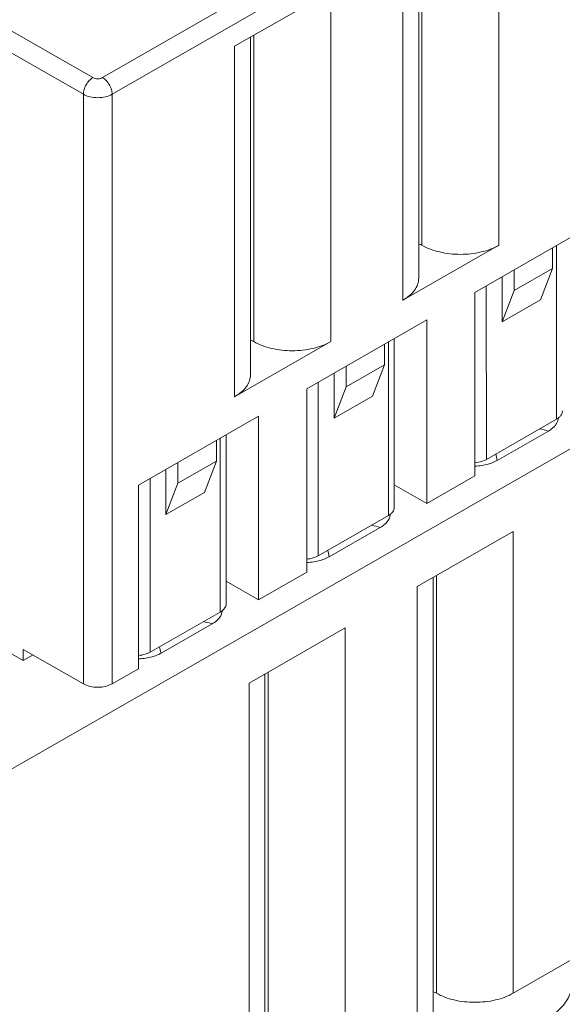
# Model space of a CAD drawing. Header units: centimetres. Extents: x -24.5 to 49.7, y -16.6 to 18.4.
# Tile 119 of 248: x -9.727 to -9.166, y -8.388 to -7.369. Entities that reach past the tile are written whole.
import ezdxf

# ---------------------------------------------------------------- set-up
doc = ezdxf.new("R2010")
doc.units = ezdxf.units.CM
doc.header["$MEASUREMENT"] = 0
doc.layers.add('layer 1', color=7, linetype='Continuous')

msp = doc.modelspace()

# ---------------------------------------------------------------- linework, layer by layer
at = {"layer": 'layer 1', "color": 1, "lineweight": 0}
msp.add_open_spline([(24.98821, 18.39808), (24.98821, 18.39808), (24.98821, -16.60193), (24.98821, -16.60193), (24.98821, -16.60193), (-24.51772, -16.60193), (-24.51772, -16.60193), (-24.51772, -16.60193), (-24.51772, 18.39808), (-24.51772, 18.39808), (-24.51772, 18.39808), (24.98821, 18.39808), (24.98821, 18.39808)], degree=3, knots=[0, 0, 0, 0, 0.25, 0.25, 0.25, 0.5, 0.5, 0.5, 0.75, 0.75, 0.75, 1, 1, 1, 1], dxfattribs=at)
at = {"layer": 'layer 1', "color": 5, "lineweight": 0}
msp.add_open_spline([(-23.26688, 17.18067), (-23.26688, 17.18067), (-23.26688, -15.60944), (-23.26688, -15.60944), (-23.26688, -15.60944), (23.98644, -15.60944), (23.98644, -15.60944)], degree=3, knots=[0, 0, 0, 0, 0.5, 0.5, 0.5, 1, 1, 1, 1], dxfattribs=at)
at = {"layer": 'layer 1', "lineweight": 9}
for points in [[(-9.64136, -7.42884), (-9.64136, -7.42884), (-7.89728, -6.42848), (-7.89728, -6.42848)], [(-7.88734, -6.44569), (-7.88734, -6.44569), (-9.63142, -7.44605), (-9.63142, -7.44605)], [(-7.69356, -6.97331), (-7.69356, -6.97331), (-9.79539, -8.17887), (-9.79539, -8.17887)], [(-9.23142, -7.23965), (-9.23142, -7.23965), (-9.23142, -7.60229), (-9.23142, -7.60229)], [(-9.31093, -7.28525), (-9.31093, -7.28525), (-9.31093, -7.60229), (-9.31093, -7.60229)], [(-9.31433, -7.2872), (-9.31433, -7.2872), (-9.31433, -7.63649), (-9.31433, -7.63649)], [(-9.3308, -7.65929), (-9.3308, -7.65929), (-9.3308, -7.29665), (-9.3308, -7.29665)], [(-9.86372, -7.307), (-9.86372, -7.307), (-9.65129, -7.42884), (-9.65129, -7.42884)], [(-9.66123, -7.44605), (-9.66123, -7.44605), (-9.87003, -7.32629), (-9.87003, -7.32629)], [(-9.40533, -7.3394), (-9.40533, -7.3394), (-9.50471, -7.3964), (-9.50471, -7.3964)], [(-9.40533, -7.3394), (-9.40533, -7.3394), (-9.40533, -7.70204), (-9.40533, -7.70204)], [(-9.48825, -7.38696), (-9.48825, -7.38696), (-9.48825, -7.73624), (-9.48825, -7.73624)], [(-9.48484, -7.385), (-9.48484, -7.385), (-9.48484, -7.70204), (-9.48484, -7.70204)], [(-9.50471, -7.75904), (-9.50471, -7.75904), (-9.50471, -7.3964), (-9.50471, -7.3964)], [(-9.66123, -8.05621), (-9.66123, -8.05621), (-9.66123, -7.44605), (-9.66123, -7.44605)], [(-9.63142, -7.44605), (-9.63142, -7.44605), (-9.63142, -8.05621), (-9.63142, -8.05621)], [(-9.13204, -7.57983), (-9.13204, -7.57983), (-9.25627, -7.65108), (-9.25627, -7.65108)], [(-9.3308, -7.65929), (-9.3308, -7.65929), (-9.23142, -7.60229), (-9.23142, -7.60229)], [(-9.17577, -7.62622), (-9.17577, -7.62622), (-9.17577, -7.60491), (-9.17577, -7.60491)], [(-9.17178, -7.78236), (-9.17178, -7.78236), (-9.17178, -7.60261), (-9.17178, -7.60261)], [(-9.21553, -7.64902), (-9.21553, -7.64902), (-9.17577, -7.62622), (-9.17577, -7.62622)], [(-9.21553, -7.6277), (-9.21553, -7.6277), (-9.21553, -7.64902), (-9.21553, -7.64902)], [(-9.1882, -7.65864), (-9.1882, -7.65864), (-9.17577, -7.62622), (-9.17577, -7.62622)], [(-15.1136, -11.88825), (-15.1136, -11.88825), (-7.7056, -7.63919), (-7.7056, -7.63919)], [(-9.22794, -7.63483), (-9.22794, -7.63483), (-9.22794, -7.68143), (-9.22794, -7.68143)], [(-7.69027, -7.64798), (-7.69027, -7.64798), (-15.09828, -11.89705), (-15.09828, -11.89705)], [(-9.25627, -7.65108), (-9.25627, -7.65108), (-9.25627, -7.84103), (-9.25627, -7.84103)], [(-9.24436, -7.64425), (-9.24436, -7.64425), (-9.24432, -7.82398), (-9.24432, -7.82398)], [(-9.21553, -7.64902), (-9.21553, -7.64902), (-9.22794, -7.68143), (-9.22794, -7.68143)], [(-9.22794, -7.68143), (-9.22794, -7.68143), (-9.1882, -7.65864), (-9.1882, -7.65864)], [(-9.30596, -7.67958), (-9.30596, -7.67958), (-9.43018, -7.75083), (-9.43018, -7.75083)], [(-9.30596, -7.86953), (-9.30596, -7.86953), (-9.30596, -7.67958), (-9.30596, -7.67958)], [(-15.01708, -11.94361), (-15.01708, -11.94361), (-7.61107, -7.6957), (-7.61107, -7.6957)], [(-9.50471, -7.75904), (-9.50471, -7.75904), (-9.40533, -7.70204), (-9.40533, -7.70204)], [(-9.34568, -7.88212), (-9.34568, -7.88212), (-9.34568, -7.70237), (-9.34568, -7.70237)], [(-9.33955, -7.87359), (-9.33955, -7.87359), (-9.33955, -7.69885), (-9.33955, -7.69885)], [(-9.34969, -7.72597), (-9.34969, -7.72597), (-9.34969, -7.70466), (-9.34969, -7.70466)], [(-9.40186, -7.73459), (-9.40186, -7.73459), (-9.40186, -7.78118), (-9.40186, -7.78118)], [(-9.38943, -7.74877), (-9.38943, -7.74877), (-9.34969, -7.72597), (-9.34969, -7.72597)], [(-9.38943, -7.72746), (-9.38943, -7.72746), (-9.38943, -7.74877), (-9.38943, -7.74877)], [(-9.3621, -7.75839), (-9.3621, -7.75839), (-9.34969, -7.72597), (-9.34969, -7.72597)], [(-9.41827, -7.744), (-9.41827, -7.744), (-9.41824, -7.92373), (-9.41824, -7.92373)], [(-7.57273, -7.75186), (-7.57273, -7.75186), (-14.96955, -11.9945), (-14.96955, -11.9945)], [(-9.43018, -7.75083), (-9.43018, -7.75083), (-9.43018, -7.94078), (-9.43018, -7.94078)], [(-9.38943, -7.74877), (-9.38943, -7.74877), (-9.40186, -7.78118), (-9.40186, -7.78118)], [(-9.40186, -7.78118), (-9.40186, -7.78118), (-9.3621, -7.75839), (-9.3621, -7.75839)], [(-9.47987, -7.77933), (-9.47987, -7.77933), (-9.60409, -7.85058), (-9.60409, -7.85058)], [(-9.47987, -7.96928), (-9.47987, -7.96928), (-9.47987, -7.77933), (-9.47987, -7.77933)], [(-9.24432, -7.82398), (-9.24432, -7.82398), (-9.17182, -7.78239), (-9.17182, -7.78239)], [(-9.1801, -7.7946), (-9.1801, -7.7946), (-9.23307, -7.82499), (-9.23307, -7.82499)], [(-9.1801, -7.7946), (-9.1831, -7.79377), (-9.18612, -7.79297), (-9.18916, -7.79221)], [(-9.52359, -7.82573), (-9.52359, -7.82573), (-9.52359, -7.80441), (-9.52359, -7.80441)], [(-9.51959, -7.98187), (-9.51959, -7.98187), (-9.51959, -7.80212), (-9.51959, -7.80212)], [(-9.51347, -7.97334), (-9.51347, -7.97334), (-9.51347, -7.7986), (-9.51347, -7.7986)], [(-9.56334, -7.84852), (-9.56334, -7.84852), (-9.52359, -7.82573), (-9.52359, -7.82573)], [(-9.53602, -7.85814), (-9.53602, -7.85814), (-9.52359, -7.82573), (-9.52359, -7.82573)], [(-9.23307, -7.82499), (-9.23356, -7.82275), (-9.23408, -7.82051), (-9.2346, -7.81826)], [(-9.57577, -7.83434), (-9.57577, -7.83434), (-9.57577, -7.88094), (-9.57577, -7.88094)], [(-9.56334, -7.82721), (-9.56334, -7.82721), (-9.56334, -7.84852), (-9.56334, -7.84852)], [(-9.25626, -7.83087), (-9.25375, -7.8308), (-9.25125, -7.83058), (-9.24877, -7.8302)], [(-14.93426, -12.08187), (-14.93426, -12.08187), (-7.53905, -7.84015), (-7.53905, -7.84015)], [(-9.59218, -7.84375), (-9.59218, -7.84375), (-9.59215, -8.02348), (-9.59215, -8.02348)], [(-9.25627, -7.84103), (-9.25627, -7.84103), (-9.30596, -7.86953), (-9.30596, -7.86953)], [(-9.60409, -7.85058), (-9.60409, -7.85058), (-9.60409, -8.04054), (-9.60409, -8.04054)], [(-9.56334, -7.84852), (-9.56334, -7.84852), (-9.57577, -7.88094), (-9.57577, -7.88094)], [(-9.30596, -7.86953), (-9.30596, -7.86953), (-9.33955, -7.85027), (-9.33955, -7.85027)], [(-9.57577, -7.88094), (-9.57577, -7.88094), (-9.53602, -7.85814), (-9.53602, -7.85814)], [(-9.41824, -7.92373), (-9.41824, -7.92373), (-9.34572, -7.88214), (-9.34572, -7.88214)], [(-14.9151, -12.1313), (-14.9151, -12.1313), (-7.52411, -7.89201), (-7.52411, -7.89201)], [(-9.35401, -7.89435), (-9.35401, -7.89435), (-9.40698, -7.92474), (-9.40698, -7.92474)], [(-9.35401, -7.89435), (-9.35702, -7.89352), (-9.36004, -7.89272), (-9.36307, -7.89196)], [(-9.21652, -7.89865), (-9.21652, -7.89865), (-9.31589, -7.95565), (-9.31589, -7.95565)], [(-9.21652, -7.89865), (-9.21652, -7.89865), (-9.21652, -8.37642), (-9.21652, -8.37642)], [(-9.40698, -7.92474), (-9.40748, -7.9225), (-9.40799, -7.92026), (-9.40851, -7.91802)], [(-9.43017, -7.93062), (-9.42767, -7.93056), (-9.42516, -7.93033), (-9.42268, -7.92995)], [(-9.43018, -7.94078), (-9.43018, -7.94078), (-9.47987, -7.96928), (-9.47987, -7.96928)], [(-9.29943, -7.94621), (-9.29943, -7.94621), (-9.29943, -8.41062), (-9.29943, -8.41062)], [(-9.29602, -8.37642), (-9.29602, -8.37642), (-9.29602, -7.94425), (-9.29602, -7.94425)], [(-9.51347, -7.95001), (-9.51347, -7.95001), (-9.47987, -7.96928), (-9.47987, -7.96928)], [(-9.31589, -8.43342), (-9.31589, -8.43342), (-9.31589, -7.95565), (-9.31589, -7.95565)], [(-9.59215, -8.02348), (-9.59215, -8.02348), (-9.51964, -7.98189), (-9.51964, -7.98189)], [(-14.88686, -12.20355), (-14.88686, -12.20355), (-7.54291, -7.99124), (-7.54291, -7.99124)], [(-9.52791, -7.99411), (-9.52791, -7.99411), (-9.58088, -8.02449), (-9.58088, -8.02449)], [(-9.52791, -7.99411), (-9.53093, -7.99327), (-9.53395, -7.99247), (-9.53698, -7.99171)], [(-9.39043, -7.9984), (-9.39043, -7.9984), (-9.48981, -8.05541), (-9.48981, -8.05541)], [(-9.39043, -7.9984), (-9.39043, -7.9984), (-9.39043, -8.47617), (-9.39043, -8.47617)], [(-7.53917, -8.00091), (-7.53917, -8.00091), (-14.88585, -12.2148), (-14.88585, -12.2148)], [(-14.88518, -12.22255), (-14.88518, -12.22255), (-7.53658, -8.00757), (-7.53658, -8.00757)], [(-14.88501, -12.22285), (-14.88501, -12.22285), (-7.53646, -8.0079), (-7.53646, -8.0079)], [(-9.77581, -8.002), (-9.77581, -8.002), (-9.72334, -8.0321), (-9.72334, -8.0321)], [(-9.58088, -8.02449), (-9.58139, -8.02225), (-9.5819, -8.02), (-9.58242, -8.01777)], [(-9.66123, -8.05621), (-9.66123, -8.05621), (-9.72334, -8.02059), (-9.72334, -8.02059)], [(-9.72334, -8.0321), (-9.72334, -8.0321), (-9.72334, -8.02059), (-9.72334, -8.02059)], [(-9.72334, -8.0321), (-9.72334, -8.0321), (-9.71331, -8.02634), (-9.71331, -8.02634)], [(-9.60408, -8.03037), (-9.60157, -8.03031), (-9.59907, -8.03008), (-9.59659, -8.0297)], [(-9.60409, -8.04054), (-9.60409, -8.04054), (-9.63142, -8.05621), (-9.63142, -8.05621)], [(-9.47334, -8.04596), (-9.47334, -8.04596), (-9.47334, -8.51037), (-9.47334, -8.51037)], [(-9.46993, -8.47617), (-9.46993, -8.47617), (-9.46993, -8.044), (-9.46993, -8.044)], [(-9.48981, -8.53317), (-9.48981, -8.53317), (-9.48981, -8.05541), (-9.48981, -8.05541)], [(-14.81265, -12.49002), (-14.81265, -12.49002), (-7.43858, -8.26043), (-7.43858, -8.26043)], [(-14.88093, -12.56483), (-14.88093, -12.56483), (-7.42727, -8.28959), (-7.42727, -8.28959)], [(-7.42702, -8.29024), (-7.42702, -8.29024), (-14.88068, -12.56548), (-14.88068, -12.56548)], [(-14.87955, -12.56837), (-14.87955, -12.56837), (-7.4259, -8.29313), (-7.4259, -8.29313)], [(-7.42438, -8.29707), (-7.42438, -8.29707), (-14.87803, -12.5723), (-14.87803, -12.5723)], [(-14.86912, -12.59635), (-14.86912, -12.59635), (-7.41513, -8.32092), (-7.41513, -8.32092)], [(-7.40988, -8.33449), (-7.40988, -8.33449), (-14.86196, -12.60882), (-14.86196, -12.60882)], [(-9.21652, -8.37642), (-9.21652, -8.37642), (-9.14198, -8.33367), (-9.14198, -8.33367)]]:
    msp.add_open_spline(points, degree=3, dxfattribs=at)
for points, knots in [([(-9.66123, -7.44605), (-9.66123, -7.44442), (-9.66094, -7.44279), (-9.66048, -7.44121), (-9.65996, -7.43947), (-9.65923, -7.43781), (-9.65832, -7.43625), (-9.65742, -7.43468), (-9.65635, -7.43321), (-9.6551, -7.4319), (-9.65397, -7.43071), (-9.65271, -7.42965), (-9.65129, -7.42884)], [0, 0, 0, 0, 0.25, 0.25, 0.25, 0.5, 0.5, 0.5, 0.75, 0.75, 0.75, 1, 1, 1, 1]), ([(-9.64136, -7.42884), (-9.64283, -7.42968), (-9.64458, -7.43002), (-9.64633, -7.43002), (-9.64807, -7.43002), (-9.64982, -7.42968), (-9.65129, -7.42884)], [0, 0, 0, 0, 0.5, 0.5, 0.5, 1, 1, 1, 1]), ([(-9.64136, -7.42884), (-9.63995, -7.42965), (-9.63868, -7.43071), (-9.63756, -7.4319), (-9.63631, -7.43321), (-9.63523, -7.43467), (-9.63433, -7.43624), (-9.63342, -7.43781), (-9.63269, -7.43947), (-9.63217, -7.44121), (-9.63171, -7.44278), (-9.63142, -7.44442), (-9.63142, -7.44605)], [0, 0, 0, 0, 0.25, 0.25, 0.25, 0.5, 0.5, 0.5, 0.75, 0.75, 0.75, 1, 1, 1, 1]), ([(-9.63142, -7.44605), (-9.63354, -7.44726), (-9.63587, -7.44811), (-9.63826, -7.44867), (-9.6409, -7.4493), (-9.64361, -7.44959), (-9.64632, -7.44959), (-9.64903, -7.44959), (-9.65174, -7.4493), (-9.65439, -7.44867), (-9.65678, -7.44811), (-9.65912, -7.44726), (-9.66123, -7.44605)], [0, 0, 0, 0, 0.25, 0.25, 0.25, 0.5, 0.5, 0.5, 0.75, 0.75, 0.75, 1, 1, 1, 1]), ([(-9.31423, -7.60088), (-9.31394, -7.60097), (-9.31364, -7.60107), (-9.31334, -7.60118), (-9.31251, -7.60149), (-9.31169, -7.60185), (-9.31093, -7.60229)], [0, 0, 0, 0, 0.5, 0.5, 0.5, 1, 1, 1, 1]), ([(-9.31093, -7.60229), (-9.30528, -7.60553), (-9.29905, -7.60777), (-9.29268, -7.60928), (-9.28563, -7.61095), (-9.2784, -7.61173), (-9.27117, -7.61173), (-9.26395, -7.61173), (-9.25672, -7.61095), (-9.24966, -7.60928), (-9.2433, -7.60777), (-9.23707, -7.60553), (-9.23142, -7.60229)], [0, 0, 0, 0, 0.25, 0.25, 0.25, 0.5, 0.5, 0.5, 0.75, 0.75, 0.75, 1, 1, 1, 1]), ([(-9.3308, -7.65929), (-9.32834, -7.65788), (-9.32598, -7.65626), (-9.32381, -7.65441), (-9.32188, -7.65275), (-9.32011, -7.65089), (-9.31861, -7.64883), (-9.31728, -7.64697), (-9.31617, -7.64495), (-9.31542, -7.64278), (-9.31472, -7.64076), (-9.31433, -7.63862), (-9.31433, -7.63649)], [0, 0, 0, 0, 0.25, 0.25, 0.25, 0.5, 0.5, 0.5, 0.75, 0.75, 0.75, 1, 1, 1, 1]), ([(-9.48815, -7.70063), (-9.48785, -7.70072), (-9.48755, -7.70083), (-9.48725, -7.70093), (-9.48642, -7.70124), (-9.4856, -7.7016), (-9.48484, -7.70204)], [0, 0, 0, 0, 0.5, 0.5, 0.5, 1, 1, 1, 1]), ([(-9.48484, -7.70204), (-9.47919, -7.70528), (-9.47296, -7.70752), (-9.4666, -7.70903), (-9.45954, -7.71071), (-9.45232, -7.71149), (-9.44509, -7.71149), (-9.43785, -7.71149), (-9.43063, -7.71071), (-9.42358, -7.70903), (-9.41721, -7.70752), (-9.41098, -7.70528), (-9.40533, -7.70204)], [0, 0, 0, 0, 0.25, 0.25, 0.25, 0.5, 0.5, 0.5, 0.75, 0.75, 0.75, 1, 1, 1, 1]), ([(-9.50471, -7.75904), (-9.50224, -7.75763), (-9.49988, -7.75601), (-9.49773, -7.75416), (-9.49579, -7.7525), (-9.49402, -7.75064), (-9.49253, -7.74858), (-9.49119, -7.74673), (-9.49007, -7.7447), (-9.48933, -7.74253), (-9.48863, -7.74051), (-9.48825, -7.73837), (-9.48825, -7.73624)], [0, 0, 0, 0, 0.25, 0.25, 0.25, 0.5, 0.5, 0.5, 0.75, 0.75, 0.75, 1, 1, 1, 1]), ([(-9.17182, -7.78239), (-9.1709, -7.78186), (-9.17001, -7.78125), (-9.1692, -7.78056), (-9.16847, -7.77993), (-9.16781, -7.77924), (-9.16724, -7.77846), (-9.16674, -7.77777), (-9.16632, -7.77701), (-9.16605, -7.7762), (-9.16578, -7.77544), (-9.16564, -7.77464), (-9.16564, -7.77384)], [0, 0, 0, 0, 0.25, 0.25, 0.25, 0.5, 0.5, 0.5, 0.75, 0.75, 0.75, 1, 1, 1, 1]), ([(-9.17098, -7.78554), (-9.17119, -7.78598), (-9.17141, -7.7864), (-9.17165, -7.78681), (-9.17243, -7.78813), (-9.17341, -7.78935), (-9.17451, -7.79043)], [0, 0, 0, 0, 0.5, 0.5, 0.5, 1, 1, 1, 1]), ([(-9.16981, -7.78082), (-9.16983, -7.78122), (-9.16986, -7.78162), (-9.16992, -7.78201), (-9.1701, -7.78323), (-9.17047, -7.78443), (-9.17098, -7.78554)], [0, 0, 0, 0, 0.5, 0.5, 0.5, 1, 1, 1, 1]), ([(-9.17451, -7.79043), (-9.1749, -7.79082), (-9.1753, -7.79119), (-9.17572, -7.79155), (-9.17707, -7.79271), (-9.17856, -7.79372), (-9.1801, -7.7946)], [0, 0, 0, 0, 0.5, 0.5, 0.5, 1, 1, 1, 1]), ([(-9.25624, -7.8274), (-9.25513, -7.82731), (-9.25403, -7.82717), (-9.25294, -7.82697), (-9.24994, -7.82643), (-9.24696, -7.82549), (-9.24432, -7.82398)], [0, 0, 0, 0, 0.5, 0.5, 0.5, 1, 1, 1, 1]), ([(-9.23307, -7.82499), (-9.23361, -7.8253), (-9.23416, -7.82559), (-9.23472, -7.82588), (-9.23652, -7.82678), (-9.23838, -7.82754), (-9.24028, -7.82817)], [0, 0, 0, 0, 0.5, 0.5, 0.5, 1, 1, 1, 1]), ([(-9.24028, -7.82817), (-9.24095, -7.8284), (-9.24163, -7.8286), (-9.24231, -7.8288), (-9.24443, -7.8294), (-9.24659, -7.82986), (-9.24877, -7.8302)], [0, 0, 0, 0, 0.5, 0.5, 0.5, 1, 1, 1, 1]), ([(-9.34572, -7.88214), (-9.3448, -7.88161), (-9.34392, -7.881), (-9.34311, -7.88031), (-9.34239, -7.87969), (-9.34172, -7.87899), (-9.34116, -7.87822), (-9.34066, -7.87752), (-9.34024, -7.87676), (-9.33995, -7.87595), (-9.33969, -7.87519), (-9.33955, -7.87439), (-9.33955, -7.87359)], [0, 0, 0, 0, 0.25, 0.25, 0.25, 0.5, 0.5, 0.5, 0.75, 0.75, 0.75, 1, 1, 1, 1]), ([(-9.34489, -7.88529), (-9.3451, -7.88572), (-9.34532, -7.88615), (-9.34556, -7.88656), (-9.34634, -7.88789), (-9.34733, -7.8891), (-9.34841, -7.89018)], [0, 0, 0, 0, 0.5, 0.5, 0.5, 1, 1, 1, 1]), ([(-9.34372, -7.88057), (-9.34373, -7.88097), (-9.34378, -7.88137), (-9.34383, -7.88176), (-9.34401, -7.88298), (-9.34437, -7.88418), (-9.34489, -7.88529)], [0, 0, 0, 0, 0.5, 0.5, 0.5, 1, 1, 1, 1]), ([(-9.34841, -7.89018), (-9.34881, -7.89057), (-9.34922, -7.89094), (-9.34964, -7.8913), (-9.35099, -7.89246), (-9.35246, -7.89347), (-9.35401, -7.89435)], [0, 0, 0, 0, 0.5, 0.5, 0.5, 1, 1, 1, 1]), ([(-9.43015, -7.92715), (-9.42904, -7.92706), (-9.42795, -7.92692), (-9.42685, -7.92672), (-9.42385, -7.92619), (-9.42087, -7.92524), (-9.41824, -7.92373)], [0, 0, 0, 0, 0.5, 0.5, 0.5, 1, 1, 1, 1]), ([(-9.41419, -7.92792), (-9.41486, -7.92815), (-9.41554, -7.92835), (-9.41623, -7.92855), (-9.41834, -7.92915), (-9.42051, -7.92962), (-9.42268, -7.92995)], [0, 0, 0, 0, 0.5, 0.5, 0.5, 1, 1, 1, 1]), ([(-9.40698, -7.92474), (-9.40752, -7.92505), (-9.40807, -7.92535), (-9.40864, -7.92563), (-9.41043, -7.92653), (-9.41229, -7.92729), (-9.41419, -7.92792)], [0, 0, 0, 0, 0.5, 0.5, 0.5, 1, 1, 1, 1]), ([(-9.51964, -7.98189), (-9.51872, -7.98136), (-9.51783, -7.98075), (-9.51702, -7.98006), (-9.5163, -7.97944), (-9.51563, -7.97874), (-9.51507, -7.97797), (-9.51456, -7.97727), (-9.51415, -7.97651), (-9.51387, -7.9757), (-9.51361, -7.97495), (-9.51347, -7.97414), (-9.51347, -7.97334)], [0, 0, 0, 0, 0.25, 0.25, 0.25, 0.5, 0.5, 0.5, 0.75, 0.75, 0.75, 1, 1, 1, 1]), ([(-9.51881, -7.98504), (-9.519, -7.98547), (-9.51923, -7.9859), (-9.51947, -7.98631), (-9.52025, -7.98764), (-9.52124, -7.98885), (-9.52233, -7.98993)], [0, 0, 0, 0, 0.5, 0.5, 0.5, 1, 1, 1, 1]), ([(-9.51763, -7.98032), (-9.51765, -7.98072), (-9.51768, -7.98112), (-9.51774, -7.98152), (-9.51791, -7.98273), (-9.51829, -7.98393), (-9.51881, -7.98504)], [0, 0, 0, 0, 0.5, 0.5, 0.5, 1, 1, 1, 1]), ([(-9.52233, -7.98993), (-9.52272, -7.99032), (-9.52313, -7.99069), (-9.52354, -7.99105), (-9.52489, -7.99221), (-9.52637, -7.99322), (-9.52791, -7.99411)], [0, 0, 0, 0, 0.5, 0.5, 0.5, 1, 1, 1, 1]), ([(-9.60406, -8.0269), (-9.60296, -8.02681), (-9.60185, -8.02667), (-9.60076, -8.02647), (-9.59776, -8.02593), (-9.59478, -8.02499), (-9.59215, -8.02348)], [0, 0, 0, 0, 0.5, 0.5, 0.5, 1, 1, 1, 1]), ([(-9.5881, -8.02767), (-9.58877, -8.0279), (-9.58945, -8.02811), (-9.59013, -8.0283), (-9.59225, -8.0289), (-9.59442, -8.02936), (-9.59659, -8.0297)], [0, 0, 0, 0, 0.5, 0.5, 0.5, 1, 1, 1, 1]), ([(-9.58088, -8.02449), (-9.58143, -8.0248), (-9.58199, -8.0251), (-9.58255, -8.02538), (-9.58433, -8.02628), (-9.5862, -8.02704), (-9.5881, -8.02767)], [0, 0, 0, 0, 0.5, 0.5, 0.5, 1, 1, 1, 1]), ([(-9.66123, -8.05621), (-9.65912, -8.05742), (-9.65678, -8.05827), (-9.65439, -8.05883), (-9.65174, -8.05946), (-9.64904, -8.05975), (-9.64633, -8.05975), (-9.64361, -8.05975), (-9.6409, -8.05946), (-9.63826, -8.05883), (-9.63587, -8.05827), (-9.63354, -8.05742), (-9.63142, -8.05621)], [0, 0, 0, 0, 0.25, 0.25, 0.25, 0.5, 0.5, 0.5, 0.75, 0.75, 0.75, 1, 1, 1, 1]), ([(-9.29933, -8.37501), (-9.29903, -8.3751), (-9.29873, -8.3752), (-9.29844, -8.37531), (-9.2976, -8.37562), (-9.29679, -8.37598), (-9.29602, -8.37642)], [0, 0, 0, 0, 0.5, 0.5, 0.5, 1, 1, 1, 1]), ([(-9.29797, -8.4066), (-9.29119, -8.40964), (-9.28405, -8.41194), (-9.27679, -8.41362), (-9.26899, -8.41544), (-9.26105, -8.41654), (-9.25306, -8.41703), (-9.24493, -8.41752), (-9.23674, -8.41736), (-9.22862, -8.41654), (-9.22077, -8.41575), (-9.21297, -8.41433), (-9.20536, -8.41221), (-9.19837, -8.41026), (-9.19155, -8.40771), (-9.18508, -8.40437), (-9.17943, -8.40145), (-9.17405, -8.39793), (-9.16937, -8.39363), (-9.16729, -8.39171), (-9.16534, -8.38965), (-9.16361, -8.38742), (-9.16201, -8.38535), (-9.16058, -8.38315), (-9.15941, -8.38081), (-9.15832, -8.37862), (-9.15745, -8.37632), (-9.15686, -8.37394), (-9.1563, -8.37164), (-9.15601, -8.36928), (-9.15601, -8.36692)], [0, 0, 0, 0, 0.1, 0.1, 0.1, 0.2, 0.2, 0.2, 0.3, 0.3, 0.3, 0.4, 0.4, 0.4, 0.5, 0.5, 0.5, 0.6, 0.6, 0.6, 0.7, 0.7, 0.7, 0.8, 0.8, 0.8, 0.9, 0.9, 0.9, 1, 1, 1, 1]), ([(-9.29602, -8.37642), (-9.29037, -8.37966), (-9.28415, -8.3819), (-9.27778, -8.38341), (-9.27072, -8.38508), (-9.2635, -8.38586), (-9.25627, -8.38586), (-9.24904, -8.38586), (-9.24181, -8.38508), (-9.23476, -8.38341), (-9.22839, -8.3819), (-9.22217, -8.37966), (-9.21652, -8.37642)], [0, 0, 0, 0, 0.25, 0.25, 0.25, 0.5, 0.5, 0.5, 0.75, 0.75, 0.75, 1, 1, 1, 1])]:
    msp.add_open_spline(points, degree=3, knots=knots, dxfattribs=at)

doc.saveas('drawing.dxf')
